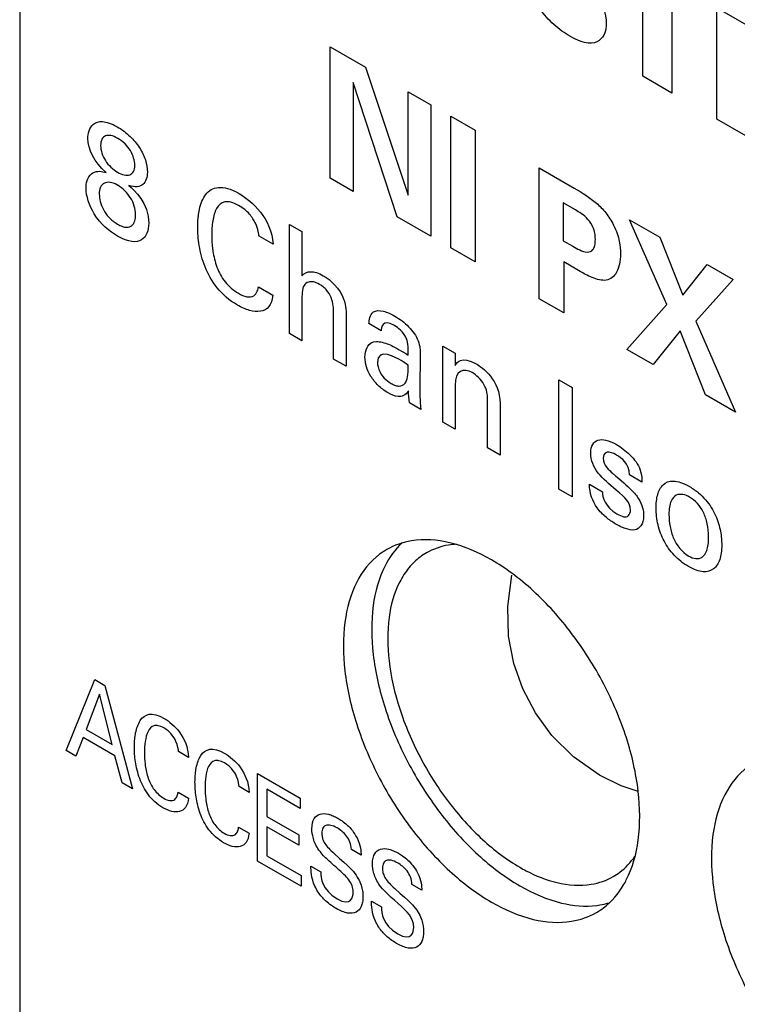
# Model space of a CAD drawing. Header units: inches. Extents: x 0 to 34, y 0 to 22.
# Tile 9 of 52: x 7.441 to 7.71, y 7.612 to 7.981. Entities that reach past the tile are written whole.
import ezdxf

# ---------------------------------------------------------------- set-up
doc = ezdxf.new("R2010")
doc.units = ezdxf.units.IN
doc.header["$LTSCALE"] = 1.87
doc.header["$MEASUREMENT"] = 0
doc.layers.get('0').update_dxf_attribs({"linetype": 'CONTINUOUS'})
doc.layers.add('DATUMCURVES', color=7, linetype='CONTINUOUS')

msp = doc.modelspace()

# ---------------------------------------------------------------- linework, layer by layer
at = {"color": 7, "linetype": 'CONTINUOUS'}
msp.add_line((7.44138, 8.41625), (7.44138, 7.36714), dxfattribs=at)
for points in [[(7.6586, 7.698), (7.64886, 7.70481), (7.64079, 7.71276), (7.63456, 7.72124), (7.62982, 7.73026), (7.62648, 7.73982), (7.62455, 7.74999), (7.62419, 7.76109), (7.62579, 7.77288)], [(7.67309, 7.69185), (7.66671, 7.69401), (7.6586, 7.698)]]:
    msp.add_lwpolyline(points, dxfattribs=at)
for points, knots in [([(7.60251, 7.785), (7.59781, 7.78612), (7.58957, 7.7868), (7.58174, 7.78406), (7.57889, 7.78243)], [0, 0, 0, 0, 0.595707, 1, 1, 1, 1]), ([(7.57889, 7.78243), (7.57796, 7.7819), (7.57327, 7.77883), (7.56643, 7.77001), (7.56231, 7.7545), (7.56262, 7.73621), (7.56722, 7.71634), (7.57572, 7.69635), (7.58748, 7.67775), (7.60159, 7.66198), (7.61253, 7.65363), (7.61815, 7.65038)], [0, 0, 0, 0, 0.020474, 0.10667, 0.206391, 0.323132, 0.454711, 0.595523, 0.738262, 0.875302, 1, 1, 1, 1]), ([(7.60497, 7.78446), (7.60397, 7.7844), (7.60008, 7.78398), (7.59629, 7.78265), (7.59375, 7.7812)], [0, 0, 0, 0, 0.254562, 1, 1, 1, 1]), ([(7.59375, 7.7812), (7.59292, 7.78072), (7.5905, 7.77914), (7.58843, 7.77711), (7.5872, 7.77563)], [0, 0, 0, 0, 0.332115, 1, 1, 1, 1]), ([(7.57827, 7.77637), (7.57586, 7.77172), (7.57292, 7.76063), (7.57323, 7.74233), (7.57782, 7.72247), (7.58632, 7.70248), (7.59809, 7.68388), (7.61219, 7.6681), (7.62313, 7.65975), (7.62876, 7.6565)], [0, 0, 0, 0, 0.111628, 0.242309, 0.3896, 0.547225, 0.707009, 0.860412, 1, 1, 1, 1]), ([(7.5872, 7.77563), (7.58586, 7.774), (7.58214, 7.76824), (7.57896, 7.75629), (7.57924, 7.73998), (7.58334, 7.72227), (7.59092, 7.70444), (7.60141, 7.68785), (7.61399, 7.67378), (7.62374, 7.66634), (7.62876, 7.66344)], [0, 0, 0, 0, 0.047982, 0.154254, 0.278664, 0.418888, 0.56895, 0.721067, 0.86711, 1, 1, 1, 1]), ([(7.66864, 7.65869), (7.67105, 7.66335), (7.67399, 7.67444), (7.67368, 7.69273), (7.66909, 7.7126), (7.66059, 7.73259), (7.64882, 7.75119), (7.63673, 7.76472), (7.62851, 7.77155), (7.62569, 7.77362)], [0, 0, 0, 0, 0.119328, 0.259023, 0.416473, 0.584971, 0.755776, 0.91976, 1, 1, 1, 1]), ([(7.71678, 7.70282), (7.71584, 7.70229), (7.71116, 7.69921), (7.70432, 7.6904), (7.7002, 7.67489), (7.70051, 7.6566), (7.7051, 7.63673), (7.7136, 7.61674), (7.72536, 7.59814), (7.73947, 7.58236), (7.75041, 7.57401), (7.75604, 7.57077)], [0, 0, 0, 0, 0.020474, 0.10667, 0.206391, 0.323132, 0.454711, 0.595523, 0.738262, 0.875302, 1, 1, 1, 1]), ([(7.66377, 7.65999), (7.6646, 7.66047), (7.66774, 7.66253), (7.6703, 7.66533), (7.67187, 7.66764)], [0, 0, 0, 0, 0.255702, 1, 1, 1, 1]), ([(7.63106, 7.66217), (7.63474, 7.66024), (7.64265, 7.65706), (7.65424, 7.6561), (7.66122, 7.65854), (7.66377, 7.65999)], [0, 0, 0, 0, 0.36633, 0.743812, 1, 1, 1, 1]), ([(7.62876, 7.6565), (7.63364, 7.65368), (7.64296, 7.64959), (7.6532, 7.64861), (7.65759, 7.64918)], [0, 0, 0, 0, 0.561498, 1, 1, 1, 1]), ([(7.65741, 7.64651), (7.65834, 7.64704), (7.66246, 7.64974), (7.66568, 7.65357), (7.66764, 7.65688)], [0, 0, 0, 0, 0.218814, 1, 1, 1, 1]), ([(7.61815, 7.65038), (7.62303, 7.64756), (7.63272, 7.6433), (7.64673, 7.64214), (7.65456, 7.64488), (7.65741, 7.64651)], [0, 0, 0, 0, 0.411782, 0.762187, 1, 1, 1, 1])]:
    msp.add_open_spline(points, degree=3, knots=knots, dxfattribs=at)
for points in [[(7.58467, 7.78499), (7.58205, 7.78254), (7.57991, 7.77957), (7.57827, 7.77637)], [(7.61815, 7.77856), (7.61327, 7.78138), (7.60804, 7.78368), (7.60251, 7.785)], [(7.62569, 7.77362), (7.62326, 7.77541), (7.62075, 7.77706), (7.61815, 7.77856)], [(7.62876, 7.66344), (7.62952, 7.663), (7.63028, 7.66258), (7.63106, 7.66217)], [(7.66764, 7.65688), (7.66799, 7.65748), (7.66833, 7.65808), (7.66864, 7.65869)], [(7.65759, 7.64918), (7.65798, 7.64923), (7.65838, 7.64928), (7.65877, 7.64935)], [(7.65877, 7.64935), (7.65985, 7.64953), (7.66093, 7.64978), (7.66199, 7.65009)]]:
    msp.add_open_spline(points, degree=3, dxfattribs=at)
at = {"layer": 'DATUMCURVES', "color": 40, "linetype": 'CONTINUOUS'}
for points in [[(7.65535, 7.99494, 2.97123), (7.65998, 7.98727, 2.97148), (7.66112, 7.98345, 2.97018), (7.66112, 7.97911, 2.9671)], [(7.67478, 7.95972, 2.97012), (7.67478, 7.95972, 2.97012), (7.67478, 7.9936, 2.99408), (7.67478, 7.9936, 2.99408)], [(7.68565, 7.98732, 3.00295), (7.68565, 7.98732, 3.00295), (7.68565, 7.95344, 2.979), (7.68565, 7.95344, 2.979)], [(7.70254, 7.98537, 3.02225), (7.70254, 7.98537, 3.02225), (7.71862, 7.97608, 3.03539), (7.71862, 7.97608, 3.03539)], [(7.70254, 7.94369, 2.99278), (7.70254, 7.94369, 2.99278), (7.70254, 7.98537, 3.02225), (7.70254, 7.98537, 3.02225)], [(7.55775, 7.97074, 2.83458), (7.55775, 7.97074, 2.83458), (7.57095, 7.96312, 2.84536), (7.57095, 7.96312, 2.84536)], [(7.55775, 7.92155, 2.7998), (7.55775, 7.92155, 2.7998), (7.55775, 7.97074, 2.83458), (7.55775, 7.97074, 2.83458)], [(7.57095, 7.96312, 2.84536), (7.57095, 7.96312, 2.84536), (7.58692, 7.91518, 2.83102), (7.58692, 7.91518, 2.83102)], [(7.68565, 7.95344, 2.979), (7.68565, 7.95344, 2.979), (7.67478, 7.95972, 2.97012), (7.67478, 7.95972, 2.97012)], [(7.58285, 7.90706, 2.82029), (7.58285, 7.90706, 2.82029), (7.56636, 7.9574, 2.83569), (7.56636, 7.9574, 2.83569)], [(7.56636, 7.9574, 2.83569), (7.56636, 7.9574, 2.83569), (7.56636, 7.91658, 2.80682), (7.56636, 7.91658, 2.80682)], [(7.58692, 7.91518, 2.83102), (7.58692, 7.91518, 2.83102), (7.58692, 7.9539, 2.8584), (7.58692, 7.9539, 2.8584)], [(7.58692, 7.9539, 2.8584), (7.58692, 7.9539, 2.8584), (7.59541, 7.949, 2.86533), (7.59541, 7.949, 2.86533)], [(7.59541, 7.949, 2.86533), (7.59541, 7.949, 2.86533), (7.59541, 7.89981, 2.83054), (7.59541, 7.89981, 2.83054)], [(7.60289, 7.94482, 2.87153), (7.60289, 7.94482, 2.87153), (7.61202, 7.93954, 2.87899), (7.61202, 7.93954, 2.87899)], [(7.60289, 7.89549, 2.83665), (7.60289, 7.89549, 2.83665), (7.60289, 7.94482, 2.87153), (7.60289, 7.94482, 2.87153)], [(7.71342, 7.93741, 3.00167), (7.71342, 7.93741, 3.00167), (7.70254, 7.94369, 2.99278), (7.70254, 7.94369, 2.99278)], [(7.47374, 7.92374, 2.69845), (7.46923, 7.92747, 2.69556), (7.46691, 7.9325, 2.69628), (7.46691, 7.93641, 2.69905)], [(7.61202, 7.93954, 2.87899), (7.61202, 7.93954, 2.87899), (7.61202, 7.89021, 2.84411), (7.61202, 7.89021, 2.84411)], [(7.63595, 7.92546, 2.89833), (7.63595, 7.92546, 2.89833), (7.64909, 7.91787, 2.90906), (7.64909, 7.91787, 2.90906)], [(7.63595, 7.8764, 2.86364), (7.63595, 7.8764, 2.86364), (7.63595, 7.92546, 2.89833), (7.63595, 7.92546, 2.89833)], [(7.48921, 7.92377, 2.71741), (7.48918, 7.92188, 2.71605), (7.48814, 7.91849, 2.71238), (7.48467, 7.91799, 2.70777), (7.48229, 7.91886, 2.70547)], [(7.56636, 7.91658, 2.80682), (7.56636, 7.91658, 2.80682), (7.55775, 7.92155, 2.7998), (7.55775, 7.92155, 2.7998)], [(7.48229, 7.91886, 2.70547), (7.4843, 7.91707, 2.70667), (7.4897, 7.91225, 2.70988), (7.4897, 7.90465, 2.7045)], [(7.64956, 7.90964, 2.90381), (7.64956, 7.90964, 2.90381), (7.64496, 7.91229, 2.90006), (7.64496, 7.91229, 2.90006)], [(7.64496, 7.91229, 2.90006), (7.64496, 7.91229, 2.90006), (7.64496, 7.89814, 2.89005), (7.64496, 7.89814, 2.89005)], [(7.59541, 7.89981, 2.83054), (7.59541, 7.89981, 2.83054), (7.58285, 7.90706, 2.82029), (7.58285, 7.90706, 2.82029)], [(7.54244, 7.90425, 2.76881), (7.54244, 7.90425, 2.76881), (7.5471, 7.90156, 2.77262), (7.5471, 7.90156, 2.77262)], [(7.54244, 7.86337, 2.73991), (7.54244, 7.86337, 2.73991), (7.54244, 7.90425, 2.76881), (7.54244, 7.90425, 2.76881)], [(7.68385, 7.87419, 2.92075), (7.68385, 7.87419, 2.92075), (7.66989, 7.90599, 2.92614), (7.66989, 7.90599, 2.92614)], [(7.66989, 7.90599, 2.92614), (7.66989, 7.90599, 2.92614), (7.68114, 7.8995, 2.93533), (7.68114, 7.8995, 2.93533)], [(7.5363, 7.89679, 2.75602), (7.5363, 7.89679, 2.75602), (7.53105, 7.89983, 2.75173), (7.53105, 7.89983, 2.75173)], [(7.5471, 7.90156, 2.77262), (7.5471, 7.90156, 2.77262), (7.5471, 7.88495, 2.76087), (7.5471, 7.88495, 2.76087)], [(7.68114, 7.8995, 2.93533), (7.68114, 7.8995, 2.93533), (7.68975, 7.87779, 2.93052), (7.68975, 7.87779, 2.93052)], [(7.64496, 7.89814, 2.89005), (7.64496, 7.89814, 2.89005), (7.64862, 7.89603, 2.89304), (7.64862, 7.89603, 2.89304)], [(7.61202, 7.89021, 2.84411), (7.61202, 7.89021, 2.84411), (7.60289, 7.89549, 2.83665), (7.60289, 7.89549, 2.83665)], [(7.65138, 7.88661, 2.88976), (7.65138, 7.88661, 2.88976), (7.6452, 7.89018, 2.88471), (7.6452, 7.89018, 2.88471)], [(7.6452, 7.89018, 2.88471), (7.6452, 7.89018, 2.88471), (7.6452, 7.87106, 2.87119), (7.6452, 7.87106, 2.87119)], [(7.68975, 7.87779, 2.93052), (7.68975, 7.87779, 2.93052), (7.69893, 7.88922, 2.94985), (7.69893, 7.88922, 2.94985)], [(7.69893, 7.88922, 2.94985), (7.69893, 7.88922, 2.94985), (7.70872, 7.88358, 2.95784), (7.70872, 7.88358, 2.95784)], [(7.54789, 7.88132, 2.75927), (7.5471, 7.88019, 2.75751), (7.5471, 7.87752, 2.75562), (7.5471, 7.87576, 2.75438)], [(7.70872, 7.88358, 2.95784), (7.70872, 7.88358, 2.95784), (7.6947, 7.86799, 2.92965), (7.6947, 7.86799, 2.92965)], [(7.5308, 7.88087, 2.73802), (7.5308, 7.88087, 2.73802), (7.5362, 7.87775, 2.74243), (7.5362, 7.87775, 2.74243)], [(7.5471, 7.87576, 2.75438), (7.5471, 7.87576, 2.75438), (7.5471, 7.86068, 2.74371), (7.5471, 7.86068, 2.74371)], [(7.6452, 7.87106, 2.87119), (7.6452, 7.87106, 2.87119), (7.63595, 7.8764, 2.86364), (7.63595, 7.8764, 2.86364)], [(7.66889, 7.85738, 2.89053), (7.66889, 7.85738, 2.89053), (7.68385, 7.87419, 2.92075), (7.68385, 7.87419, 2.92075)], [(7.55899, 7.85382, 2.75341), (7.55899, 7.85382, 2.75341), (7.55899, 7.87066, 2.76532), (7.55899, 7.87066, 2.76532)], [(7.5637, 7.8689, 2.76985), (7.5637, 7.8689, 2.76985), (7.5637, 7.8511, 2.75726), (7.5637, 7.8511, 2.75726)], [(7.57681, 7.86439, 2.78272), (7.57681, 7.86439, 2.78272), (7.5722, 7.86706, 2.77895), (7.5722, 7.86706, 2.77895)], [(7.58177, 7.86635, 2.79018), (7.57711, 7.86904, 2.78637), (7.57686, 7.8655, 2.78357), (7.57681, 7.86439, 2.78272)], [(7.6947, 7.86799, 2.92965), (7.6947, 7.86799, 2.92965), (7.70954, 7.83391, 2.92373), (7.70954, 7.83391, 2.92373)], [(7.5471, 7.86068, 2.74371), (7.5471, 7.86068, 2.74371), (7.54244, 7.86337, 2.73991), (7.54244, 7.86337, 2.73991)], [(7.68886, 7.86435, 2.91993), (7.68886, 7.86435, 2.91993), (7.67866, 7.85174, 2.89852), (7.67866, 7.85174, 2.89852)], [(7.69835, 7.84037, 2.91459), (7.69835, 7.84037, 2.91459), (7.68886, 7.86435, 2.91993), (7.68886, 7.86435, 2.91993)], [(7.59061, 7.86068, 2.797), (7.5914, 7.85852, 2.79644), (7.59145, 7.85713, 2.79551), (7.59145, 7.85583, 2.79459)], [(7.58428, 7.85322, 2.78396), (7.58241, 7.8543, 2.78244), (7.57539, 7.85835, 2.77671), (7.57539, 7.85257, 2.77262)], [(7.59145, 7.85583, 2.79459), (7.59145, 7.85583, 2.79459), (7.59125, 7.84233, 2.78481), (7.59125, 7.84233, 2.78481)], [(7.59989, 7.85538, 2.80461), (7.59989, 7.85538, 2.80461), (7.59984, 7.85869, 2.8069), (7.59984, 7.85869, 2.8069)], [(7.59984, 7.85869, 2.8069), (7.59984, 7.85869, 2.8069), (7.60446, 7.85602, 2.81067), (7.60446, 7.85602, 2.81067)], [(7.59989, 7.8302, 2.78681), (7.59989, 7.8302, 2.78681), (7.59989, 7.85538, 2.80461), (7.59989, 7.85538, 2.80461)], [(7.60446, 7.85602, 2.81067), (7.60446, 7.85602, 2.81067), (7.60451, 7.85141, 2.80746), (7.60451, 7.85141, 2.80746)], [(7.60451, 7.85141, 2.80746), (7.60505, 7.85229, 2.80874), (7.60682, 7.85524, 2.81299), (7.61241, 7.852, 2.81756)], [(7.67866, 7.85174, 2.89852), (7.67866, 7.85174, 2.89852), (7.66889, 7.85738, 2.89053), (7.66889, 7.85738, 2.89053)], [(7.5637, 7.8511, 2.75726), (7.5637, 7.8511, 2.75726), (7.55899, 7.85382, 2.75341), (7.55899, 7.85382, 2.75341)], [(7.58693, 7.85152, 2.78601), (7.58609, 7.85212, 2.78541), (7.5854, 7.85257, 2.78489), (7.58428, 7.85322, 2.78396)], [(7.61241, 7.852, 2.81756), (7.61462, 7.85073, 2.81937), (7.62135, 7.84588, 2.82418), (7.62135, 7.83715, 2.818)], [(7.6434, 7.84602, 2.85128), (7.6434, 7.84602, 2.85128), (7.64831, 7.84318, 2.85529), (7.64831, 7.84318, 2.85529)], [(7.6434, 7.80508, 2.82233), (7.6434, 7.80508, 2.82233), (7.6434, 7.84602, 2.85128), (7.6434, 7.84602, 2.85128)], [(7.58747, 7.83737, 2.77667), (7.58713, 7.83899, 2.77739), (7.58702, 7.84041, 2.77827), (7.58702, 7.84188, 2.77931)], [(7.59125, 7.84233, 2.78481), (7.59125, 7.84188, 2.78449), (7.5913, 7.83805, 2.78184), (7.59164, 7.83497, 2.78008)], [(7.60451, 7.84392, 2.80217), (7.60451, 7.84392, 2.80217), (7.60451, 7.82754, 2.79058), (7.60451, 7.82754, 2.79058)], [(7.64831, 7.84318, 2.85529), (7.64831, 7.84318, 2.85529), (7.64831, 7.80225, 2.82634), (7.64831, 7.80225, 2.82634)], [(7.59164, 7.83497, 2.78008), (7.59164, 7.83497, 2.78008), (7.58747, 7.83737, 2.77667), (7.58747, 7.83737, 2.77667)], [(7.61664, 7.82053, 2.80048), (7.61664, 7.82053, 2.80048), (7.61664, 7.83862, 2.81327), (7.61664, 7.83862, 2.81327)], [(7.62135, 7.83715, 2.818), (7.62135, 7.83715, 2.818), (7.62135, 7.81781, 2.80433), (7.62135, 7.81781, 2.80433)], [(7.70954, 7.83391, 2.92373), (7.70954, 7.83391, 2.92373), (7.69835, 7.84037, 2.91459), (7.69835, 7.84037, 2.91459)], [(7.60451, 7.82754, 2.79058), (7.60451, 7.82754, 2.79058), (7.59989, 7.8302, 2.78681), (7.59989, 7.8302, 2.78681)], [(7.62135, 7.81781, 2.80433), (7.62135, 7.81781, 2.80433), (7.61664, 7.82053, 2.80048), (7.61664, 7.82053, 2.80048)], [(7.66481, 7.80474, 2.84831), (7.65965, 7.80908, 2.84507), (7.65533, 7.81277, 2.84238), (7.65533, 7.81872, 2.84659)], [(7.665, 7.81784, 2.85782), (7.66432, 7.81824, 2.85726), (7.66, 7.82073, 2.85373), (7.66, 7.81665, 2.85084)], [(7.66, 7.81665, 2.85084), (7.66, 7.81404, 2.84899), (7.66221, 7.81214, 2.85036), (7.66348, 7.81101, 2.85112)], [(7.66977, 7.81044, 2.85842), (7.66991, 7.81466, 2.86158), (7.66668, 7.81687, 2.85918), (7.665, 7.81784, 2.85782)], [(7.67385, 7.81223, 2.86468), (7.67448, 7.81027, 2.86407), (7.67448, 7.80891, 2.86311), (7.67448, 7.80772, 2.86227)], [(7.67448, 7.80772, 2.86227), (7.67448, 7.80772, 2.86227), (7.66977, 7.81044, 2.85842), (7.66977, 7.81044, 2.85842)], [(7.64831, 7.80225, 2.82634), (7.64831, 7.80225, 2.82634), (7.6434, 7.80508, 2.82233), (7.6434, 7.80508, 2.82233)], [(7.65484, 7.80693, 2.83765), (7.65484, 7.80693, 2.83765), (7.6597, 7.80412, 2.84162), (7.6597, 7.80412, 2.84162)], [(7.6597, 7.80412, 2.84162), (7.65965, 7.80199, 2.84005), (7.66063, 7.79842, 2.83873), (7.6651, 7.79584, 2.84238)], [(7.67021, 7.79737, 2.84972), (7.67021, 7.80015, 2.85168), (7.66849, 7.80165, 2.85064), (7.66481, 7.80474, 2.84831)], [(7.45879, 7.7072, 2.527), (7.45879, 7.7072, 2.527), (7.46953, 7.73374, 2.55894), (7.46953, 7.73374, 2.55894)], [(7.46953, 7.73374, 2.55894), (7.46953, 7.73374, 2.55894), (7.47332, 7.73156, 2.56203), (7.47332, 7.73156, 2.56203)], [(7.47332, 7.73156, 2.56203), (7.47332, 7.73156, 2.56203), (7.48364, 7.69285, 2.5473), (7.48364, 7.69285, 2.5473)], [(7.47126, 7.72825, 2.55718), (7.47126, 7.72825, 2.55718), (7.46632, 7.71505, 2.54178), (7.46632, 7.71505, 2.54178)], [(7.47597, 7.70948, 2.54966), (7.47597, 7.70948, 2.54966), (7.47126, 7.72825, 2.55718), (7.47126, 7.72825, 2.55718)], [(7.46632, 7.71505, 2.54178), (7.46632, 7.71505, 2.54178), (7.47597, 7.70948, 2.54966), (7.47597, 7.70948, 2.54966)], [(7.46518, 7.71203, 2.53826), (7.46518, 7.71203, 2.53826), (7.46243, 7.70509, 2.52997), (7.46243, 7.70509, 2.52997)], [(7.47703, 7.70519, 2.54793), (7.47703, 7.70519, 2.54793), (7.46518, 7.71203, 2.53826), (7.46518, 7.71203, 2.53826)], [(7.46243, 7.70509, 2.52997), (7.46243, 7.70509, 2.52997), (7.45879, 7.7072, 2.527), (7.45879, 7.7072, 2.527)], [(7.47979, 7.69507, 2.54415), (7.47979, 7.69507, 2.54415), (7.47703, 7.70519, 2.54793), (7.47703, 7.70519, 2.54793)], [(7.50467, 7.7046, 2.58137), (7.50467, 7.7046, 2.58137), (7.5009, 7.70679, 2.57829), (7.5009, 7.70679, 2.57829)], [(7.53049, 7.69855, 2.60871), (7.53049, 7.69855, 2.60871), (7.5465, 7.6893, 2.62178), (7.5465, 7.6893, 2.62178)], [(7.53049, 7.6658, 2.58554), (7.53049, 7.6658, 2.58554), (7.53049, 7.69855, 2.60871), (7.53049, 7.69855, 2.60871)], [(7.48364, 7.69285, 2.5473), (7.48364, 7.69285, 2.5473), (7.47979, 7.69507, 2.54415), (7.47979, 7.69507, 2.54415)], [(7.52738, 7.6915, 2.59991), (7.52738, 7.6915, 2.59991), (7.52359, 7.69368, 2.59682), (7.52359, 7.69368, 2.59682)], [(7.50072, 7.6916, 2.56733), (7.50072, 7.6916, 2.56733), (7.50461, 7.68936, 2.57051), (7.50461, 7.68936, 2.57051)], [(7.5465, 7.68544, 2.61905), (7.5465, 7.68544, 2.61905), (7.53402, 7.69265, 2.60886), (7.53402, 7.69265, 2.60886)], [(7.53402, 7.69265, 2.60886), (7.53402, 7.69265, 2.60886), (7.53402, 7.68244, 2.60164), (7.53402, 7.68244, 2.60164)], [(7.5465, 7.6893, 2.62178), (7.5465, 7.6893, 2.62178), (7.5465, 7.68544, 2.61905), (7.5465, 7.68544, 2.61905)], [(7.53402, 7.68244, 2.60164), (7.53402, 7.68244, 2.60164), (7.5459, 7.67559, 2.61134), (7.5459, 7.67559, 2.61134)], [(7.52341, 7.6785, 2.58586), (7.52341, 7.6785, 2.58586), (7.5273, 7.67625, 2.58904), (7.5273, 7.67625, 2.58904)], [(7.5459, 7.67178, 2.60865), (7.5459, 7.67178, 2.60865), (7.53402, 7.67863, 2.59895), (7.53402, 7.67863, 2.59895)], [(7.53402, 7.67863, 2.59895), (7.53402, 7.67863, 2.59895), (7.53402, 7.66775, 2.59125), (7.53402, 7.66775, 2.59125)], [(7.5459, 7.67559, 2.61134), (7.5459, 7.67559, 2.61134), (7.5459, 7.67178, 2.60865), (7.5459, 7.67178, 2.60865)], [(7.53402, 7.66775, 2.59125), (7.53402, 7.66775, 2.59125), (7.54678, 7.66038, 2.60167), (7.54678, 7.66038, 2.60167)], [(7.55919, 7.66864, 2.62271), (7.56527, 7.66313, 2.62626), (7.56594, 7.66256, 2.62668), (7.56743, 7.66044, 2.627)], [(7.56931, 7.66797, 2.63462), (7.56931, 7.66797, 2.63462), (7.56563, 7.67009, 2.63162), (7.56563, 7.67009, 2.63162)], [(7.54678, 7.65639, 2.59885), (7.54678, 7.65639, 2.59885), (7.53049, 7.6658, 2.58554), (7.53049, 7.6658, 2.58554)], [(7.55198, 7.65634, 2.60518), (7.55053, 7.65958, 2.6057), (7.5505, 7.66223, 2.60753), (7.5505, 7.66382, 2.60865)], [(7.5505, 7.66382, 2.60865), (7.5505, 7.66382, 2.60865), (7.55417, 7.6617, 2.61165), (7.55417, 7.6617, 2.61165)], [(7.54678, 7.66038, 2.60167), (7.54678, 7.66038, 2.60167), (7.54678, 7.65639, 2.59885), (7.54678, 7.65639, 2.59885)], [(7.55417, 7.6617, 2.61165), (7.55424, 7.65938, 2.6101), (7.55445, 7.65504, 2.60729), (7.56032, 7.65165, 2.61209)], [(7.55321, 7.65413, 2.60512), (7.55275, 7.65481, 2.60505), (7.55234, 7.65555, 2.60506), (7.55198, 7.65634, 2.60518)], [(7.592, 7.65486, 2.65316), (7.592, 7.65486, 2.65316), (7.58832, 7.65699, 2.65015), (7.58832, 7.65699, 2.65015)], [(7.56032, 7.65165, 2.61209), (7.56563, 7.64859, 2.61642), (7.5663, 7.65242, 2.61995), (7.5663, 7.65406, 2.6211)], [(7.58189, 7.65553, 2.64124), (7.58797, 7.65002, 2.6448), (7.58865, 7.64945, 2.64522), (7.59013, 7.64733, 2.64553)], [(7.57468, 7.64323, 2.62371), (7.57323, 7.64647, 2.62423), (7.57319, 7.64912, 2.62606), (7.57319, 7.65071, 2.62718)], [(7.57319, 7.65071, 2.62718), (7.57319, 7.65071, 2.62718), (7.57687, 7.64859, 2.63019), (7.57687, 7.64859, 2.63019)], [(7.589, 7.64095, 2.63963), (7.589, 7.64462, 2.64223), (7.5867, 7.64668, 2.64087), (7.58313, 7.64987, 2.63875)], [(7.57687, 7.64859, 2.63019), (7.57694, 7.64628, 2.62864), (7.57716, 7.64194, 2.62583), (7.58302, 7.63855, 2.63062)], [(7.5759, 7.64103, 2.62365), (7.57545, 7.64171, 2.62358), (7.57503, 7.64244, 2.62359), (7.57468, 7.64323, 2.62371)], [(7.58302, 7.63855, 2.63062), (7.58832, 7.63549, 2.63495), (7.589, 7.63932, 2.63848), (7.589, 7.64095, 2.63963)]]:
    msp.add_open_spline(points, degree=3, dxfattribs=at)
for points, knots in [([(7.66112, 7.97911, 2.9671), (7.66112, 7.97726, 2.9658), (7.66011, 7.97325, 2.96172), (7.6548, 7.97156, 2.95402), (7.64941, 7.97341, 2.94873), (7.64448, 7.9766, 2.94494), (7.64044, 7.97982, 2.94228), (7.63776, 7.9828, 2.9411), (7.63632, 7.98497, 2.94087)], [0, 0, 0, 0, 0.359575, 0.539362, 0.719149, 0.789362, 0.859575, 1, 1, 1, 1]), ([(7.46691, 7.93641, 2.69905), (7.46691, 7.93729, 2.69967), (7.46717, 7.93935, 2.70145), (7.46878, 7.94212, 2.70537), (7.47154, 7.94305, 2.70941), (7.47476, 7.94237, 2.71287), (7.47768, 7.941, 2.71548), (7.48053, 7.93913, 2.71764), (7.4835, 7.93662, 2.71951), (7.48648, 7.93302, 2.72062), (7.48868, 7.9284, 2.72004), (7.48923, 7.92523, 2.71848), (7.48921, 7.92377, 2.71741)], [0, 0, 0, 0, 0.138708, 0.277415, 0.416123, 0.485477, 0.55483, 0.610477, 0.666123, 0.777415, 0.888708, 1, 1, 1, 1]), ([(7.47811, 7.93646, 2.7128), (7.47621, 7.93759, 2.71126), (7.4739, 7.93794, 2.70869), (7.47203, 7.93635, 2.70527), (7.47151, 7.9339, 2.7029), (7.47203, 7.93086, 2.70138), (7.47382, 7.92715, 2.70096), (7.47628, 7.92478, 2.70229), (7.47796, 7.92379, 2.70366)], [0, 0, 0, 0, 0.253786, 0.380679, 0.507572, 0.630679, 0.753786, 1, 1, 1, 1]), ([(7.47796, 7.92379, 2.70366), (7.47886, 7.92327, 2.70438), (7.48067, 7.92255, 2.70609), (7.48274, 7.92265, 2.7087), (7.48415, 7.92383, 2.71126), (7.48482, 7.92697, 2.7143), (7.4836, 7.93109, 2.71572), (7.481, 7.93446, 2.71492), (7.47902, 7.93593, 2.71353), (7.47811, 7.93646, 2.7128)], [0, 0, 0, 0, 0.129734, 0.259469, 0.389203, 0.518937, 0.759469, 0.879734, 1, 1, 1, 1]), ([(7.46624, 7.91835, 2.68545), (7.46628, 7.91948, 2.68629), (7.46673, 7.92168, 2.68841), (7.46871, 7.92385, 2.69237), (7.47135, 7.92429, 2.69591), (7.47298, 7.92389, 2.69763), (7.47374, 7.92374, 2.69845)], [0, 0, 0, 0, 0.229443, 0.491664, 0.745832, 1, 1, 1, 1]), ([(7.4897, 7.90465, 2.7045), (7.4897, 7.89927, 2.70069), (7.48531, 7.89361, 2.69132), (7.46906, 7.90628, 2.68037), (7.46619, 7.91503, 2.68304), (7.46623, 7.91819, 2.68533), (7.46624, 7.91835, 2.68545)], [0, 0, 0, 0, 0.620973, 0.833933, 0.991443, 1, 1, 1, 1]), ([(7.47778, 7.91907, 2.7001), (7.4769, 7.91954, 2.69935), (7.47506, 7.92019, 2.69755), (7.47224, 7.91972, 2.69377), (7.47061, 7.91669, 2.68963), (7.47189, 7.91082, 2.68704), (7.47428, 7.90733, 2.68751), (7.47625, 7.90552, 2.68864), (7.47733, 7.90476, 2.68942), (7.47802, 7.90437, 2.68999)], [0, 0, 0, 0, 0.129776, 0.275774, 0.567769, 0.783885, 0.891942, 0.945971, 1, 1, 1, 1]), ([(7.47802, 7.90437, 2.68999), (7.4786, 7.90404, 2.69047), (7.47998, 7.90338, 2.69169), (7.4819, 7.90301, 2.69379), (7.48363, 7.90363, 2.69633), (7.48462, 7.90549, 2.69887), (7.48504, 7.90939, 2.70214), (7.48373, 7.91331, 2.70331), (7.48091, 7.91693, 2.70241), (7.47893, 7.91844, 2.70105), (7.47789, 7.91901, 2.70019), (7.47778, 7.91907, 2.7001)], [0, 0, 0, 0, 0.049459, 0.098917, 0.197834, 0.296751, 0.395669, 0.689069, 0.83577, 0.98247, 1, 1, 1, 1]), ([(7.50831, 7.90738, 2.72922), (7.50841, 7.90821, 2.72993), (7.5089, 7.91127, 2.7327), (7.51069, 7.91597, 2.73821), (7.51536, 7.91889, 2.746), (7.52237, 7.91716, 2.75335), (7.53211, 7.9097, 2.76), (7.53598, 7.90163, 2.75905), (7.5363, 7.89679, 2.75602)], [0, 0, 0, 0, 0.075551, 0.27702, 0.478489, 0.679958, 0.839979, 1, 1, 1, 1]), ([(7.64909, 7.91787, 2.90906), (7.65215, 7.9161, 2.91156), (7.65638, 7.91347, 2.91488), (7.66101, 7.90876, 2.91721), (7.66368, 7.90462, 2.91757), (7.66533, 7.90071, 2.91682), (7.66633, 7.89688, 2.91533), (7.66658, 7.89287, 2.91281), (7.66621, 7.88928, 2.90982), (7.66476, 7.8852, 2.90515), (7.66148, 7.8826, 2.8993), (7.65578, 7.88406, 2.89334), (7.6525, 7.88596, 2.89068), (7.65138, 7.88661, 2.88976)], [0, 0, 0, 0, 0.1132, 0.1698, 0.2264, 0.262429, 0.298457, 0.370513, 0.452217, 0.533921, 0.697329, 0.848664, 1, 1, 1, 1]), ([(7.53105, 7.89983, 2.75173), (7.531, 7.90021, 2.75194), (7.53084, 7.90154, 2.75269), (7.52992, 7.9046, 2.75372), (7.52808, 7.90755, 2.75355), (7.52578, 7.90978, 2.75231), (7.52319, 7.91157, 2.75041), (7.52037, 7.91277, 2.7478), (7.51738, 7.91281, 2.74417), (7.51488, 7.91058, 2.73953), (7.51351, 7.90563, 2.73435), (7.51323, 7.90029, 2.73023), (7.51341, 7.89684, 2.72801), (7.51363, 7.89512, 2.72706)], [0, 0, 0, 0, 0.097877, 0.195753, 0.29363, 0.342568, 0.391507, 0.452704, 0.513902, 0.636297, 0.758692, 0.881087, 1, 1, 1, 1]), ([(7.5362, 7.87775, 2.74243), (7.53584, 7.87394, 2.73928), (7.53313, 7.87122, 2.73406), (7.52758, 7.87175, 2.72762), (7.52118, 7.87461, 2.72181), (7.5148, 7.8803, 2.71802), (7.51045, 7.88831, 2.71836), (7.50871, 7.89514, 2.72106), (7.50814, 7.90008, 2.72386), (7.50803, 7.90335, 2.72603), (7.50813, 7.90571, 2.72782), (7.50827, 7.9071, 2.72898), (7.50831, 7.90738, 2.72922)], [0, 0, 0, 0, 0.147264, 0.220896, 0.294528, 0.445331, 0.596134, 0.746936, 0.822338, 0.897739, 0.979548, 1, 1, 1, 1]), ([(7.64862, 7.89603, 2.89304), (7.64935, 7.8956, 2.89364), (7.65114, 7.89457, 2.8951), (7.65403, 7.8936, 2.89795), (7.65597, 7.89426, 2.90079), (7.65687, 7.89614, 2.90323), (7.65712, 7.89851, 2.90521), (7.65689, 7.90106, 2.90673), (7.65608, 7.90367, 2.90758), (7.65435, 7.90625, 2.90729), (7.65179, 7.90835, 2.90564), (7.65021, 7.90926, 2.90434), (7.64956, 7.90964, 2.90381)], [0, 0, 0, 0, 0.132232, 0.264463, 0.396695, 0.46281, 0.528926, 0.58781, 0.646695, 0.764463, 0.882232, 1, 1, 1, 1]), ([(7.51363, 7.89512, 2.72706), (7.51366, 7.89483, 2.7269), (7.51398, 7.89253, 2.72567), (7.51505, 7.88809, 2.72384), (7.51799, 7.88256, 2.72352), (7.52234, 7.87873, 2.72614), (7.52653, 7.87687, 2.72996), (7.52919, 7.87719, 2.73344), (7.53053, 7.87921, 2.73652), (7.53073, 7.88043, 2.73762), (7.5308, 7.88087, 2.73802)], [0, 0, 0, 0, 0.027849, 0.222791, 0.417734, 0.612676, 0.716765, 0.820854, 0.910427, 1, 1, 1, 1]), ([(7.5471, 7.88495, 2.76087), (7.54787, 7.88601, 2.76256), (7.5502, 7.887, 2.76612), (7.55562, 7.88544, 2.77165), (7.56243, 7.8793, 2.77564), (7.5637, 7.87304, 2.77278), (7.5637, 7.8689, 2.76985)], [0, 0, 0, 0, 0.248874, 0.497747, 0.875329, 1, 1, 1, 1]), ([(7.55899, 7.87066, 2.76532), (7.55899, 7.87194, 2.76622), (7.559, 7.87495, 2.76837), (7.55723, 7.87865, 2.76883), (7.55553, 7.88053, 2.76807), (7.5535, 7.88199, 2.76662), (7.55129, 7.88285, 2.76452), (7.54911, 7.88272, 2.76175), (7.54821, 7.88181, 2.76001), (7.54789, 7.88132, 2.75927)], [0, 0, 0, 0, 0.303507, 0.455261, 0.531138, 0.607014, 0.705261, 0.803507, 1, 1, 1, 1]), ([(7.5722, 7.86706, 2.77895), (7.57227, 7.86775, 2.77954), (7.57241, 7.86936, 2.78084), (7.57371, 7.87202, 2.78432), (7.57758, 7.87209, 2.78911), (7.58249, 7.86978, 2.79349), (7.58732, 7.86613, 2.79682), (7.58995, 7.86251, 2.79748), (7.59061, 7.86068, 2.797)], [0, 0, 0, 0, 0.124608, 0.249216, 0.407078, 0.564941, 0.78247, 1, 1, 1, 1]), ([(7.58693, 7.85521, 2.78862), (7.58693, 7.85872, 2.7911), (7.58689, 7.86222, 2.79353), (7.5831, 7.86559, 2.79126), (7.58177, 7.86635, 2.79018)], [0, 0, 0, 0, 0.474559, 1, 1, 1, 1]), ([(7.57178, 7.85859, 2.77246), (7.57244, 7.85955, 2.77394), (7.57432, 7.86096, 2.77724), (7.5797, 7.85949, 2.78279), (7.58426, 7.85696, 2.78659), (7.5855, 7.85614, 2.78754), (7.58693, 7.85521, 2.78862)], [0, 0, 0, 0, 0.275126, 0.502017, 0.728909, 1, 1, 1, 1]), ([(7.58702, 7.84188, 2.77931), (7.58592, 7.84017, 2.77675), (7.58311, 7.83921, 2.77263), (7.57875, 7.84134, 2.7688), (7.57556, 7.84381, 2.76663), (7.57276, 7.84723, 2.76563), (7.57111, 7.85094, 2.76622), (7.57055, 7.8544, 2.76798), (7.57091, 7.85719, 2.7704), (7.57169, 7.85845, 2.77225), (7.57178, 7.85859, 2.77246)], [0, 0, 0, 0, 0.111671, 0.223343, 0.376147, 0.52895, 0.681754, 0.834558, 0.981618, 1, 1, 1, 1]), ([(7.57539, 7.85257, 2.77262), (7.57539, 7.85167, 2.77198), (7.57577, 7.84959, 2.77098), (7.57776, 7.84666, 2.77135), (7.58003, 7.84484, 2.77284), (7.58221, 7.84384, 2.7748), (7.58408, 7.84352, 2.77687), (7.58595, 7.84448, 2.77983), (7.58681, 7.84687, 2.78258), (7.58688, 7.84957, 2.78457), (7.58693, 7.85152, 2.78601)], [0, 0, 0, 0, 0.236136, 0.354204, 0.472272, 0.539812, 0.607352, 0.742431, 0.871216, 1, 1, 1, 1]), ([(7.61664, 7.83862, 2.81327), (7.61664, 7.84049, 2.81459), (7.61622, 7.84341, 2.81614), (7.6133, 7.84705, 2.81515), (7.60836, 7.85085, 2.81179), (7.60451, 7.84965, 2.80622), (7.60451, 7.84392, 2.80217)], [0, 0, 0, 0, 0.23779, 0.359819, 0.481849, 1, 1, 1, 1]), ([(7.65533, 7.81872, 2.84659), (7.65533, 7.82133, 2.84843), (7.65735, 7.82447, 2.85313), (7.66324, 7.82323, 2.85947), (7.67018, 7.81826, 2.86444), (7.67311, 7.81435, 2.86527), (7.67385, 7.81223, 2.86468)], [0, 0, 0, 0, 0.324078, 0.648156, 0.824078, 1, 1, 1, 1]), ([(7.66348, 7.81101, 2.85112), (7.66689, 7.8081, 2.85324), (7.67101, 7.80458, 2.8558), (7.67333, 7.80167, 2.85657), (7.6749, 7.79802, 2.85592), (7.67532, 7.79425, 2.85377), (7.67436, 7.79098, 2.85028), (7.6717, 7.78941, 2.84592), (7.66832, 7.79014, 2.84229), (7.66454, 7.79195, 2.83894), (7.66213, 7.79362, 2.83717), (7.66105, 7.79454, 2.83649)], [0, 0, 0, 0, 0.07826, 0.15652, 0.229454, 0.302389, 0.429773, 0.557158, 0.708573, 0.859988, 1, 1, 1, 1]), ([(7.69191, 7.77611, 2.86126), (7.69093, 7.77667, 2.86046), (7.68897, 7.77801, 2.859), (7.6857, 7.78105, 2.85715), (7.68254, 7.78557, 2.85646), (7.68028, 7.79165, 2.85801), (7.67958, 7.79767, 2.8614), (7.68014, 7.80319, 2.866), (7.68213, 7.80713, 2.87121), (7.68525, 7.80846, 2.87598), (7.68894, 7.80773, 2.87998), (7.691, 7.80681, 2.88186), (7.69231, 7.80605, 2.88292)], [0, 0, 0, 0, 0.067791, 0.135582, 0.271164, 0.406746, 0.542328, 0.656746, 0.771164, 0.885582, 0.942791, 1, 1, 1, 1]), ([(7.66105, 7.79454, 2.83649), (7.65983, 7.79557, 2.83572), (7.65658, 7.79895, 2.83413), (7.65481, 7.80351, 2.8352), (7.65484, 7.80693, 2.83765)], [0, 0, 0, 0, 0.346154, 1, 1, 1, 1]), ([(7.69231, 7.80213, 2.88015), (7.69083, 7.80298, 2.87894), (7.68794, 7.80381, 2.87599), (7.68519, 7.80107, 2.87068), (7.6844, 7.79652, 2.86649), (7.68487, 7.79102, 2.86317), (7.68661, 7.78518, 2.86118), (7.68938, 7.78154, 2.86201), (7.69201, 7.78002, 2.86415)], [0, 0, 0, 0, 0.302046, 0.45307, 0.604093, 0.70307, 0.802046, 1, 1, 1, 1]), ([(7.69231, 7.80605, 2.88292), (7.69288, 7.80571, 2.88338), (7.69412, 7.80493, 2.88435), (7.6962, 7.80333, 2.88577), (7.69936, 7.80021, 2.88743), (7.70235, 7.79521, 2.88756), (7.70411, 7.78913, 2.88542), (7.70457, 7.78329, 2.88185), (7.70387, 7.77841, 2.87754), (7.70157, 7.77476, 2.87214), (7.69831, 7.77384, 2.8675), (7.69495, 7.77457, 2.86389), (7.69292, 7.77552, 2.86209), (7.69191, 7.77611, 2.86126)], [0, 0, 0, 0, 0.026055, 0.052111, 0.104221, 0.208442, 0.312664, 0.416885, 0.562664, 0.708442, 0.854221, 0.927111, 1, 1, 1, 1]), ([(7.69201, 7.78002, 2.86415), (7.69375, 7.77902, 2.86557), (7.69655, 7.77847, 2.86862), (7.69868, 7.78135, 2.87325), (7.69935, 7.78417, 2.87608), (7.69958, 7.78779, 2.87891), (7.69912, 7.79231, 2.88155), (7.69716, 7.7979, 2.8831), (7.69447, 7.80088, 2.88191), (7.69231, 7.80213, 2.88015)], [0, 0, 0, 0, 0.273518, 0.410277, 0.478656, 0.547036, 0.660277, 0.773518, 1, 1, 1, 1]), ([(7.6651, 7.79584, 2.84238), (7.66702, 7.79474, 2.84394), (7.66927, 7.79405, 2.84622), (7.67021, 7.79641, 2.84904), (7.67021, 7.79737, 2.84972)], [0, 0, 0, 0, 0.66167, 1, 1, 1, 1]), ([(7.48449, 7.71155, 2.56156), (7.48456, 7.71231, 2.56218), (7.48492, 7.71477, 2.56437), (7.48681, 7.72038, 2.57065), (7.49195, 7.72234, 2.57834), (7.50165, 7.71473, 2.58483), (7.50445, 7.70846, 2.58382), (7.50467, 7.7046, 2.58137)], [0, 0, 0, 0, 0.085442, 0.284806, 0.683534, 0.841767, 1, 1, 1, 1]), ([(7.5009, 7.70679, 2.57829), (7.50082, 7.7074, 2.57863), (7.5006, 7.70965, 2.57995), (7.49876, 7.71282, 2.57994), (7.4971, 7.7145, 2.5791), (7.49524, 7.71582, 2.57774), (7.49321, 7.71664, 2.57584), (7.49105, 7.71654, 2.57313), (7.48925, 7.71464, 2.56958), (7.48827, 7.71062, 2.56553), (7.48806, 7.70633, 2.56225), (7.48819, 7.70358, 2.56046), (7.48835, 7.70221, 2.55969)], [0, 0, 0, 0, 0.195523, 0.293284, 0.342165, 0.391046, 0.452294, 0.513541, 0.636036, 0.758531, 0.881027, 1, 1, 1, 1]), ([(7.50461, 7.68936, 2.57051), (7.50434, 7.68629, 2.56801), (7.50239, 7.684, 2.56401), (7.49839, 7.68416, 2.55922), (7.49379, 7.68616, 2.555), (7.4892, 7.69042, 2.55238), (7.48606, 7.69661, 2.55292), (7.48456, 7.70315, 2.55571), (7.48428, 7.70785, 2.55869), (7.48439, 7.71055, 2.56073), (7.48449, 7.71155, 2.56156)], [0, 0, 0, 0, 0.148475, 0.222713, 0.29695, 0.449119, 0.601288, 0.753457, 0.905626, 1, 1, 1, 1]), ([(7.50719, 7.69844, 2.5801), (7.50726, 7.6992, 2.58072), (7.50762, 7.70167, 2.5829), (7.50951, 7.70727, 2.58918), (7.51465, 7.70923, 2.59687), (7.52435, 7.70163, 2.60336), (7.52715, 7.69535, 2.60235), (7.52738, 7.6915, 2.59991)], [0, 0, 0, 0, 0.085427, 0.284757, 0.683417, 0.841709, 1, 1, 1, 1]), ([(7.48835, 7.70221, 2.55969), (7.48838, 7.70198, 2.55956), (7.48861, 7.70016, 2.55855), (7.48938, 7.69666, 2.55702), (7.49149, 7.69237, 2.55657), (7.49462, 7.68951, 2.55838), (7.49764, 7.68822, 2.56116), (7.49956, 7.68859, 2.56378), (7.50052, 7.69027, 2.56614), (7.50066, 7.69125, 2.56702), (7.50072, 7.6916, 2.56733)], [0, 0, 0, 0, 0.027897, 0.223176, 0.418456, 0.613735, 0.717787, 0.82184, 0.91092, 1, 1, 1, 1]), ([(7.52359, 7.69368, 2.59682), (7.52352, 7.69429, 2.59716), (7.5233, 7.69654, 2.59849), (7.52146, 7.69972, 2.59847), (7.5198, 7.7014, 2.59763), (7.51794, 7.70271, 2.59628), (7.51591, 7.70354, 2.59437), (7.51375, 7.70343, 2.59166), (7.51195, 7.70154, 2.58811), (7.51096, 7.69751, 2.58406), (7.51076, 7.69322, 2.58078), (7.51089, 7.69048, 2.57899), (7.51105, 7.68911, 2.57822)], [0, 0, 0, 0, 0.195642, 0.293463, 0.342374, 0.391284, 0.452508, 0.513731, 0.636179, 0.758626, 0.881073, 1, 1, 1, 1]), ([(7.5273, 7.67625, 2.58904), (7.52704, 7.67319, 2.58654), (7.52509, 7.67089, 2.58254), (7.52109, 7.67106, 2.57776), (7.51649, 7.67306, 2.57353), (7.51189, 7.67731, 2.57092), (7.50876, 7.6835, 2.57146), (7.50726, 7.69004, 2.57424), (7.50698, 7.69474, 2.57722), (7.50709, 7.69744, 2.57926), (7.50719, 7.69844, 2.5801)], [0, 0, 0, 0, 0.148673, 0.223009, 0.297345, 0.449429, 0.601512, 0.753595, 0.905679, 1, 1, 1, 1]), ([(7.51105, 7.68911, 2.57822), (7.51107, 7.68888, 2.57809), (7.5113, 7.68705, 2.57708), (7.51207, 7.68356, 2.57555), (7.51419, 7.67927, 2.5751), (7.51732, 7.67641, 2.57692), (7.52033, 7.67511, 2.5797), (7.52225, 7.67549, 2.58231), (7.52322, 7.67716, 2.58468), (7.52336, 7.67814, 2.58555), (7.52341, 7.6785, 2.58586)], [0, 0, 0, 0, 0.027848, 0.222787, 0.417725, 0.612663, 0.71688, 0.821096, 0.910548, 1, 1, 1, 1]), ([(7.5663, 7.65406, 2.6211), (7.5663, 7.65589, 2.6224), (7.56542, 7.65805, 2.62286), (7.56298, 7.6607, 2.62173), (7.56033, 7.66306, 2.62017), (7.55775, 7.66537, 2.61863), (7.55531, 7.66763, 2.61725), (7.55289, 7.6704, 2.61624), (7.55112, 7.67431, 2.61684), (7.55064, 7.67867, 2.61934), (7.55146, 7.68204, 2.62272), (7.55376, 7.68366, 2.62668), (7.55641, 7.68357, 2.62986), (7.55879, 7.68275, 2.6322), (7.56032, 7.68199, 2.63353), (7.56205, 7.68092, 2.63489), (7.56337, 7.67988, 2.63577), (7.56403, 7.67928, 2.63616)], [0, 0, 0, 0, 0.049531, 0.074297, 0.099062, 0.126001, 0.15294, 0.206819, 0.292959, 0.3791, 0.51105, 0.642999, 0.774948, 0.840923, 0.906897, 0.953449, 1, 1, 1, 1]), ([(7.56563, 7.67009, 2.63162), (7.56554, 7.67218, 2.63299), (7.56413, 7.67549, 2.6336), (7.55959, 7.67891, 2.63046), (7.55635, 7.67966, 2.62703), (7.55486, 7.67831, 2.62425), (7.55458, 7.67676, 2.6228), (7.5546, 7.67585, 2.62218), (7.55461, 7.67569, 2.62209)], [0, 0, 0, 0, 0.201979, 0.403957, 0.687943, 0.829936, 0.971929, 1, 1, 1, 1]), ([(7.56403, 7.67928, 2.63616), (7.56469, 7.67867, 2.63654), (7.56602, 7.6773, 2.6372), (7.56813, 7.67408, 2.63751), (7.56922, 7.67046, 2.63628), (7.56927, 7.66867, 2.63508), (7.56931, 7.66797, 2.63462)], [0, 0, 0, 0, 0.208972, 0.417943, 0.708972, 1, 1, 1, 1]), ([(7.55461, 7.67569, 2.62209), (7.55464, 7.67517, 2.62175), (7.55485, 7.67394, 2.62114), (7.55591, 7.67175, 2.6209), (7.55764, 7.67001, 2.62178), (7.55919, 7.66864, 2.62271)], [0, 0, 0, 0, 0.205882, 0.470588, 1, 1, 1, 1]), ([(7.58313, 7.64987, 2.63875), (7.57924, 7.65334, 2.63645), (7.57604, 7.65631, 2.63463), (7.57381, 7.66122, 2.63537), (7.57314, 7.66746, 2.63896), (7.5754, 7.67062, 2.64396), (7.5791, 7.67046, 2.64839), (7.58149, 7.66964, 2.65073), (7.58302, 7.66888, 2.65206), (7.58474, 7.66781, 2.65342), (7.58606, 7.66677, 2.6543), (7.58673, 7.66617, 2.65469)], [0, 0, 0, 0, 0.119605, 0.215217, 0.31083, 0.603745, 0.750203, 0.823431, 0.89666, 0.94833, 1, 1, 1, 1]), ([(7.58832, 7.65699, 2.65015), (7.58824, 7.65908, 2.65152), (7.58683, 7.66238, 2.65213), (7.58228, 7.66581, 2.64899), (7.57905, 7.66655, 2.64556), (7.57756, 7.66521, 2.64278), (7.57727, 7.66365, 2.64133), (7.5773, 7.66274, 2.64072), (7.57731, 7.66259, 2.64062)], [0, 0, 0, 0, 0.201496, 0.402991, 0.687437, 0.82966, 0.971883, 1, 1, 1, 1]), ([(7.58673, 7.66617, 2.65469), (7.58739, 7.66557, 2.65507), (7.58872, 7.66419, 2.65573), (7.59083, 7.66098, 2.65605), (7.59192, 7.65736, 2.65481), (7.59197, 7.65557, 2.65361), (7.592, 7.65486, 2.65316)], [0, 0, 0, 0, 0.209124, 0.418248, 0.709124, 1, 1, 1, 1]), ([(7.56743, 7.66044, 2.627), (7.56862, 7.65875, 2.62726), (7.56957, 7.65627, 2.62668), (7.56996, 7.65367, 2.62531), (7.57, 7.6519, 2.62411), (7.56987, 7.6504, 2.62289), (7.56921, 7.64812, 2.62048), (7.56759, 7.64636, 2.61724), (7.56498, 7.64603, 2.61381), (7.56223, 7.64684, 2.61101), (7.56036, 7.64774, 2.60936), (7.55821, 7.64907, 2.60767), (7.55575, 7.651, 2.60602), (7.55404, 7.65289, 2.60526), (7.55321, 7.65413, 2.60512)], [0, 0, 0, 0, 0.079239, 0.118859, 0.158479, 0.242963, 0.327448, 0.496417, 0.665387, 0.749871, 0.834356, 0.884641, 0.934925, 1, 1, 1, 1]), ([(7.57731, 7.66259, 2.64062), (7.57734, 7.66206, 2.64028), (7.57755, 7.66084, 2.63967), (7.57861, 7.65865, 2.63943), (7.58034, 7.6569, 2.64031), (7.58189, 7.65553, 2.64124)], [0, 0, 0, 0, 0.205882, 0.470588, 1, 1, 1, 1]), ([(7.59013, 7.64733, 2.64553), (7.59131, 7.64565, 2.64579), (7.59227, 7.64317, 2.64521), (7.59265, 7.64057, 2.64384), (7.5927, 7.63879, 2.64264), (7.59256, 7.6373, 2.64142), (7.59191, 7.63502, 2.63901), (7.59029, 7.63325, 2.63577), (7.58767, 7.63292, 2.63234), (7.58493, 7.63373, 2.62955), (7.58305, 7.63464, 2.62789), (7.58091, 7.63597, 2.6262), (7.57844, 7.6379, 2.62455), (7.57674, 7.63978, 2.62379), (7.5759, 7.64103, 2.62365)], [0, 0, 0, 0, 0.079241, 0.118862, 0.158483, 0.242969, 0.327456, 0.49643, 0.665403, 0.74989, 0.834377, 0.884655, 0.934934, 1, 1, 1, 1])]:
    msp.add_open_spline(points, degree=3, knots=knots, dxfattribs=at)

doc.saveas('drawing.dxf')
